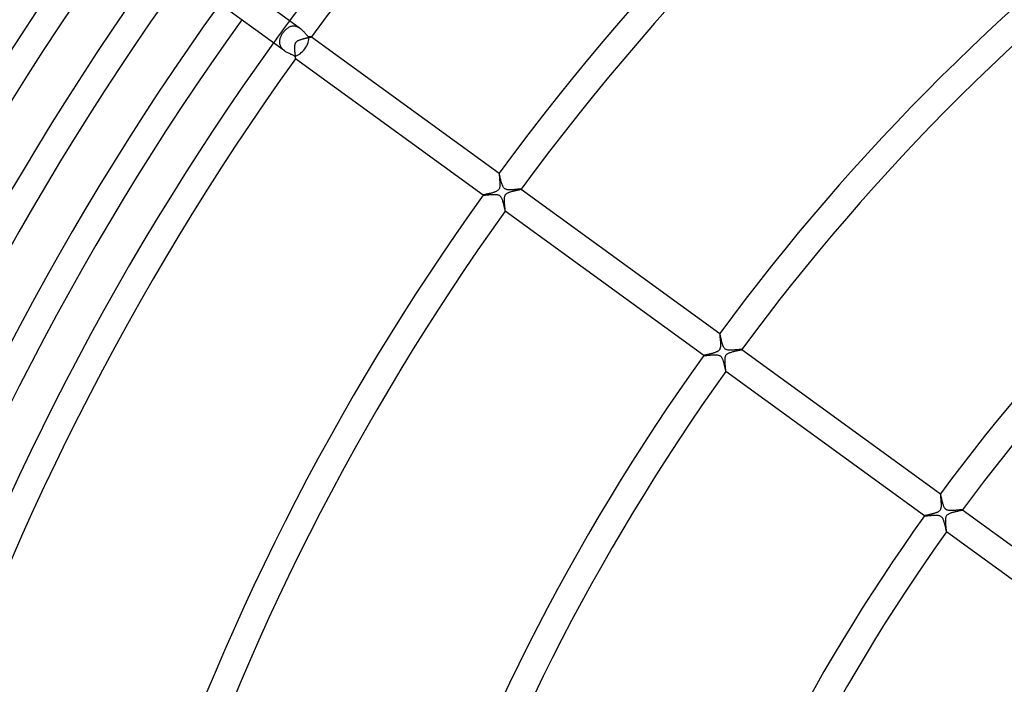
# Model space of a CAD drawing. Header units: millimetres. Extents: x -660 to 660, y -630 to 630.
# Tile 28 of 125: x -362 to -218, y 139 to 237. Entities that reach past the tile are written whole.
import ezdxf

# ---------------------------------------------------------------- set-up
doc = ezdxf.new("R2010")
doc.units = ezdxf.units.MM
doc.layers.add('HIDDEN', color=7, linetype='Continuous')
doc.layers.add('THICK', color=7, linetype='Continuous')

msp = doc.modelspace()

# ---------------------------------------------------------------- linework, layer by layer
at = {"layer": 'HIDDEN'}
for p, q in [((-322.97, 235.43), (-323.06, 235.35)), ((-322.88, 235.51), (-322.97, 235.43)), ((-322.78, 235.59), (-322.88, 235.51)), ((-322.69, 235.65), (-322.78, 235.59)), ((-322.59, 235.72), (-322.69, 235.65)), ((-322.48, 235.77), (-322.59, 235.72)), ((-322.38, 235.82), (-322.48, 235.77)), ((-322.27, 235.86), (-322.38, 235.82)), ((-322.16, 235.89), (-322.27, 235.86)), ((-322.05, 235.91), (-322.16, 235.89)), ((-321.94, 235.92), (-322.05, 235.91)), ((-321.83, 235.93), (-321.94, 235.92)), ((-321.71, 235.92), (-321.83, 235.93)), ((-321.6, 235.91), (-321.71, 235.92)), ((-321.48, 235.88), (-321.6, 235.91)), ((-321.36, 235.85), (-321.48, 235.88)), ((-321.25, 235.81), (-321.36, 235.85)), ((-321.14, 235.75), (-321.25, 235.81)), ((-321.02, 235.69), (-321.14, 235.75)), ((-320.92, 235.63), (-321.02, 235.69)), ((-320.81, 235.56), (-320.92, 235.63)), ((-323.85, 234), (-323.88, 233.89)), ((-323.83, 234.11), (-323.85, 234)), ((-323.79, 234.21), (-323.83, 234.11)), ((-323.75, 234.32), (-323.79, 234.21)), ((-323.7, 234.43), (-323.75, 234.32)), ((-323.65, 234.54), (-323.7, 234.43)), ((-323.59, 234.65), (-323.65, 234.54)), ((-323.53, 234.75), (-323.59, 234.65)), ((-323.46, 234.85), (-323.53, 234.75)), ((-323.39, 234.96), (-323.46, 234.85)), ((-323.31, 235.06), (-323.39, 234.96)), ((-323.23, 235.16), (-323.31, 235.06)), ((-323.15, 235.25), (-323.23, 235.16)), ((-323.06, 235.35), (-323.15, 235.25)), ((-320.92, 233.93), (-320.85, 233.95)), ((-320.85, 233.95), (-320.78, 233.98)), ((-320.78, 233.98), (-320.7, 234)), ((-320.7, 234), (-320.63, 234.02)), ((-320.63, 234.02), (-320.55, 234.04)), ((-320.55, 234.04), (-320.47, 234.07)), ((-320.47, 234.07), (-320.39, 234.09)), ((-320.39, 234.09), (-320.31, 234.11)), ((-320.31, 234.11), (-320.23, 234.13)), ((-320.23, 234.13), (-320.15, 234.15)), ((-320.15, 234.15), (-320.07, 234.16)), ((-320.07, 234.16), (-320, 234.18)), ((-320, 234.18), (-319.93, 234.2)), ((-319.93, 234.2), (-319.86, 234.21)), ((-319.86, 234.21), (-319.79, 234.23)), ((-319.79, 234.23), (-319.72, 234.24)), ((-319.72, 234.24), (-319.66, 234.26)), ((-319.66, 234.26), (-319.6, 234.27)), ((-319.6, 234.27), (-319.54, 234.28)), ((-319.54, 234.28), (-319.49, 234.3)), ((-319.49, 234.3), (-319.44, 234.31)), ((-319.44, 234.31), (-319.39, 234.32)), ((-319.39, 234.32), (-319.35, 234.33)), ((-319.35, 234.33), (-319.31, 234.34)), ((-319.31, 234.34), (-319.28, 234.35)), ((-319.28, 234.35), (-319.25, 234.35)), ((-319.25, 234.35), (-319.23, 234.36)), ((-319.23, 234.36), (-319.21, 234.37)), ((-319.21, 234.37), (-319.2, 234.37)), ((-319.2, 234.37), (-319.19, 234.38)), ((-319.19, 234.38), (-319.19, 234.38)), ((-319.19, 234.38), (-319.19, 234.38)), ((-319.19, 234.38), (-319.19, 234.38)), ((-319.19, 234.38), (-319.19, 234.38)), ((-319.19, 234.38), (-319.19, 234.38)), ((-319.19, 234.38), (-319.19, 234.38)), ((-323.89, 233.78), (-323.9, 233.67)), ((-323.9, 233.67), (-323.9, 233.56)), ((-323.9, 233.56), (-323.89, 233.45)), ((-323.88, 233.89), (-323.89, 233.78)), ((-323.89, 233.45), (-323.88, 233.34)), ((-323.88, 233.34), (-323.85, 233.24)), ((-323.85, 233.24), (-323.82, 233.13)), ((-323.82, 233.13), (-323.78, 233.03)), ((-323.78, 233.03), (-323.73, 232.93)), ((-323.73, 232.93), (-323.67, 232.83)), ((-323.67, 232.83), (-323.6, 232.74)), ((-323.6, 232.74), (-323.52, 232.64)), ((-323.52, 232.64), (-323.44, 232.56)), ((-323.44, 232.56), (-323.35, 232.47)), ((-321.65, 232.96), (-321.64, 233.09)), ((-321.65, 232.82), (-321.65, 232.96)), ((-321.65, 232.68), (-321.65, 232.82)), ((-321.64, 232.53), (-321.65, 232.68)), ((-321.64, 233.09), (-321.62, 233.22)), ((-321.64, 232.38), (-321.64, 232.53)), ((-321.62, 233.22), (-321.6, 233.32)), ((-321.6, 233.32), (-321.57, 233.41)), ((-321.57, 233.41), (-321.54, 233.47)), ((-321.54, 233.47), (-321.51, 233.54)), ((-321.51, 233.54), (-321.47, 233.6)), ((-321.47, 233.6), (-321.42, 233.65)), ((-321.42, 233.65), (-321.36, 233.7)), ((-321.36, 233.7), (-321.31, 233.74)), ((-321.31, 233.74), (-321.25, 233.78)), ((-321.25, 233.78), (-321.19, 233.82)), ((-321.19, 233.82), (-321.12, 233.85)), ((-321.12, 233.85), (-321.06, 233.88)), ((-321.06, 233.88), (-320.99, 233.9)), ((-320.99, 233.9), (-320.92, 233.93)), ((-323.35, 232.47), (-323.26, 232.39)), ((-323.26, 232.39), (-323.16, 232.32)), ((-321.63, 232.23), (-321.64, 232.38)), ((-321.61, 232.07), (-321.63, 232.23)), ((-321.6, 231.93), (-321.61, 232.07)), ((-321.59, 231.79), (-321.6, 231.93)), ((-321.57, 231.66), (-321.59, 231.79)), ((-321.56, 231.54), (-321.57, 231.66)), ((-321.55, 231.43), (-321.56, 231.54)), ((-321.55, 231.34), (-321.55, 231.43)), ((-321.54, 231.26), (-321.55, 231.34)), ((-321.54, 231.2), (-321.54, 231.26)), ((-321.54, 231.16), (-321.54, 231.2)), ((-321.54, 231.14), (-321.54, 231.16)), ((-321.54, 231.14), (-321.54, 231.14)), ((-321.54, 231.14), (-321.54, 231.14)), ((-321.54, 231.14), (-321.54, 231.14)), ((-321.54, 231.14), (-321.54, 231.14)), ((-321.54, 231.14), (-321.54, 231.14)), ((-321.54, 231.14), (-321.54, 231.14)), ((-291.68, 214.39), (-291.69, 214.39)), ((-291.69, 214.39), (-291.69, 214.39)), ((-291.69, 214.39), (-291.69, 214.38)), ((-291.69, 214.38), (-291.69, 214.35)), ((-291.69, 214.35), (-291.69, 214.32)), ((-291.69, 214.32), (-291.69, 214.27)), ((-291.69, 214.27), (-291.68, 214.21)), ((-291.68, 214.39), (-291.68, 214.39)), ((-291.68, 214.39), (-291.68, 214.39)), ((-291.68, 214.39), (-291.68, 214.39)), ((-291.68, 214.39), (-291.68, 214.39)), ((-291.68, 214.21), (-291.68, 214.14)), ((-291.68, 214.14), (-291.67, 214.06)), ((-291.67, 214.06), (-291.66, 213.98)), ((-291.66, 213.98), (-291.65, 213.88)), ((-291.65, 213.88), (-291.65, 213.78)), ((-291.65, 213.78), (-291.64, 213.68)), ((-291.62, 212.28), (-291.65, 212.18)), ((-291.64, 213.68), (-291.63, 213.57)), ((-291.63, 213.57), (-291.62, 213.45)), ((-291.62, 213.45), (-291.61, 213.33)), ((-291.6, 212.39), (-291.62, 212.28)), ((-291.61, 213.33), (-291.6, 213.21)), ((-291.6, 213.21), (-291.59, 213.09)), ((-291.59, 212.5), (-291.6, 212.39)), ((-291.59, 213.09), (-291.59, 212.96)), ((-291.59, 212.96), (-291.58, 212.84)), ((-291.58, 212.61), (-291.59, 212.5)), ((-291.58, 212.84), (-291.58, 212.73)), ((-291.58, 212.73), (-291.58, 212.61)), ((-294.01, 211.17), (-294.03, 211.16)), ((-294.03, 211.16), (-294.03, 211.16)), ((-294.03, 211.16), (-294.03, 211.16)), ((-294.03, 211.16), (-294.03, 211.16)), ((-294.03, 211.16), (-294.03, 211.16)), ((-294.03, 211.16), (-294.03, 211.16)), ((-294.03, 211.16), (-294.03, 211.16)), ((-294.03, 211.16), (-294.03, 211.16)), ((-293.98, 211.18), (-294.01, 211.17)), ((-293.95, 211.19), (-293.98, 211.18)), ((-293.9, 211.2), (-293.95, 211.19)), ((-293.85, 211.21), (-293.9, 211.2)), ((-293.8, 211.23), (-293.85, 211.21)), ((-293.73, 211.24), (-293.8, 211.23)), ((-293.66, 211.26), (-293.73, 211.24)), ((-293.59, 211.28), (-293.66, 211.26)), ((-293.51, 211.29), (-293.59, 211.28)), ((-293.42, 211.31), (-293.51, 211.29)), ((-293.33, 211.33), (-293.42, 211.31)), ((-293.24, 211.35), (-293.33, 211.33)), ((-293.15, 211.38), (-293.24, 211.35)), ((-293.06, 211.4), (-293.15, 211.38)), ((-292.96, 211.42), (-293.06, 211.4)), ((-292.86, 211.45), (-292.96, 211.42)), ((-292.76, 211.47), (-292.86, 211.45)), ((-292.67, 211.5), (-292.76, 211.47)), ((-292.57, 211.53), (-292.67, 211.5)), ((-292.47, 211.56), (-292.57, 211.53)), ((-292.38, 211.59), (-292.47, 211.56)), ((-292.3, 211.62), (-292.38, 211.59)), ((-292.21, 211.65), (-292.3, 211.62)), ((-292.13, 211.68), (-292.21, 211.65)), ((-292.05, 211.72), (-292.13, 211.68)), ((-291.98, 211.77), (-292.05, 211.72)), ((-291.91, 211.82), (-291.98, 211.77)), ((-291.84, 211.87), (-291.91, 211.82)), ((-291.78, 211.94), (-291.84, 211.87)), ((-291.73, 212.01), (-291.78, 211.94)), ((-291.68, 212.09), (-291.73, 212.01)), ((-291.65, 212.18), (-291.68, 212.09)), ((-290.9, 210.71), (-290.89, 210.84)), ((-290.89, 210.84), (-290.86, 210.96)), ((-290.86, 210.96), (-290.84, 211.05)), ((-290.84, 211.05), (-290.81, 211.12)), ((-290.81, 211.12), (-290.77, 211.19)), ((-290.77, 211.19), (-290.73, 211.25)), ((-290.73, 211.25), (-290.68, 211.31)), ((-290.68, 211.31), (-290.62, 211.36)), ((-290.62, 211.36), (-290.56, 211.41)), ((-290.56, 211.41), (-290.5, 211.45)), ((-290.5, 211.45), (-290.43, 211.48)), ((-290.43, 211.48), (-290.37, 211.52)), ((-290.37, 211.52), (-290.3, 211.55)), ((-290.3, 211.55), (-290.23, 211.58)), ((-290.23, 211.58), (-290.16, 211.6)), ((-290.16, 211.6), (-290.08, 211.63)), ((-290.08, 211.63), (-290.01, 211.65)), ((-290.01, 211.65), (-289.93, 211.67)), ((-289.93, 211.67), (-289.85, 211.7)), ((-289.85, 211.7), (-289.76, 211.72)), ((-289.76, 211.72), (-289.68, 211.74)), ((-289.68, 211.74), (-289.6, 211.76)), ((-289.6, 211.76), (-289.51, 211.78)), ((-289.51, 211.78), (-289.43, 211.8)), ((-289.43, 211.8), (-289.35, 211.82)), ((-289.35, 211.82), (-289.27, 211.84)), ((-289.27, 211.84), (-289.19, 211.86)), ((-289.19, 211.86), (-289.11, 211.88)), ((-289.11, 211.88), (-289.04, 211.89)), ((-289.04, 211.89), (-288.97, 211.91)), ((-288.97, 211.91), (-288.9, 211.92)), ((-288.9, 211.92), (-288.84, 211.94)), ((-288.84, 211.94), (-288.78, 211.95)), ((-288.78, 211.95), (-288.72, 211.96)), ((-288.72, 211.96), (-288.67, 211.98)), ((-288.67, 211.98), (-288.62, 211.99)), ((-288.62, 211.99), (-288.58, 212)), ((-288.58, 212), (-288.54, 212.01)), ((-288.54, 212.01), (-288.51, 212.02)), ((-288.51, 212.02), (-288.49, 212.02)), ((-288.49, 212.02), (-288.47, 212.03)), ((-288.47, 212.03), (-288.46, 212.04)), ((-288.46, 212.04), (-288.45, 212.04)), ((-288.45, 212.04), (-288.45, 212.04)), ((-288.45, 212.04), (-288.45, 212.04)), ((-288.45, 212.04), (-288.45, 212.04)), ((-288.45, 212.04), (-288.45, 212.04)), ((-288.45, 212.04), (-288.45, 212.04)), ((-288.45, 212.04), (-288.45, 212.04)), ((-290.91, 210.57), (-290.9, 210.71)), ((-290.91, 210.43), (-290.91, 210.57)), ((-290.91, 210.28), (-290.91, 210.43)), ((-290.9, 210.13), (-290.91, 210.28)), ((-290.89, 209.99), (-290.9, 210.13)), ((-290.88, 209.85), (-290.89, 209.99)), ((-290.87, 209.71), (-290.88, 209.85)), ((-290.86, 209.58), (-290.87, 209.71)), ((-290.84, 209.46), (-290.86, 209.58)), ((-290.83, 209.34), (-290.84, 209.46)), ((-290.82, 209.23), (-290.83, 209.34)), ((-290.81, 209.13), (-290.82, 209.23)), ((-290.81, 209.04), (-290.81, 209.13)), ((-290.8, 208.97), (-290.81, 209.04)), ((-290.8, 208.9), (-290.8, 208.97)), ((-290.79, 208.85), (-290.8, 208.9)), ((-290.8, 208.81), (-290.79, 208.82)), ((-290.8, 208.81), (-290.8, 208.81)), ((-290.8, 208.81), (-290.8, 208.81)), ((-290.8, 208.81), (-290.8, 208.81)), ((-290.8, 208.81), (-290.8, 208.81)), ((-290.8, 208.81), (-290.8, 208.81)), ((-290.8, 208.81), (-290.8, 208.81)), ((-290.79, 208.82), (-290.79, 208.85)), ((-259.32, 190.88), (-259.33, 190.87)), ((-259.33, 190.87), (-259.33, 190.86)), ((-259.33, 190.86), (-259.33, 190.85)), ((-259.33, 190.85), (-259.33, 190.83)), ((-259.33, 190.83), (-259.33, 190.8)), ((-259.33, 190.8), (-259.33, 190.77)), ((-259.33, 190.77), (-259.32, 190.74)), ((-259.32, 190.88), (-259.32, 190.88)), ((-259.32, 190.88), (-259.32, 190.88)), ((-259.32, 190.88), (-259.32, 190.88)), ((-259.32, 190.88), (-259.32, 190.88)), ((-259.32, 190.88), (-259.32, 190.88)), ((-259.32, 190.88), (-259.32, 190.88)), ((-259.32, 190.74), (-259.32, 190.7)), ((-259.32, 190.7), (-259.32, 190.66)), ((-259.32, 190.66), (-259.32, 190.62)), ((-259.32, 190.62), (-259.31, 190.57)), ((-259.31, 190.57), (-259.31, 190.52)), ((-259.31, 190.52), (-259.3, 190.46)), ((-259.3, 190.46), (-259.3, 190.4)), ((-259.3, 190.4), (-259.29, 190.34)), ((-259.29, 190.34), (-259.29, 190.28)), ((-259.29, 190.28), (-259.28, 190.22)), ((-259.28, 190.22), (-259.27, 190.15)), ((-259.27, 190.15), (-259.27, 190.08)), ((-259.27, 190.08), (-259.26, 190.01)), ((-259.26, 190.01), (-259.26, 189.93)), ((-259.26, 189.93), (-259.25, 189.86)), ((-259.25, 189.86), (-259.24, 189.78)), ((-259.24, 189.78), (-259.24, 189.7)), ((-259.24, 189.7), (-259.23, 189.63)), ((-259.23, 189.63), (-259.23, 189.55)), ((-259.23, 189.55), (-259.23, 189.47)), ((-259.23, 189.47), (-259.22, 189.39)), ((-259.22, 189.39), (-259.22, 189.31)), ((-259.22, 189.31), (-259.22, 189.24)), ((-259.22, 189.24), (-259.22, 189.17)), ((-261.37, 187.73), (-261.44, 187.71)), ((-261.28, 187.75), (-261.37, 187.73)), ((-261.19, 187.77), (-261.28, 187.75)), ((-261.1, 187.79), (-261.19, 187.77)), ((-260.99, 187.82), (-261.1, 187.79)), ((-260.89, 187.84), (-260.99, 187.82)), ((-260.77, 187.87), (-260.89, 187.84)), ((-260.65, 187.9), (-260.77, 187.87)), ((-260.53, 187.93), (-260.65, 187.9)), ((-260.41, 187.96), (-260.53, 187.93)), ((-260.3, 187.99), (-260.41, 187.96)), ((-260.19, 188.02), (-260.3, 187.99)), ((-260.08, 188.06), (-260.19, 188.02)), ((-259.98, 188.09), (-260.08, 188.06)), ((-259.88, 188.13), (-259.98, 188.09)), ((-259.78, 188.17), (-259.88, 188.13)), ((-259.7, 188.21), (-259.78, 188.17)), ((-259.62, 188.26), (-259.7, 188.21)), ((-259.55, 188.3), (-259.62, 188.26)), ((-259.49, 188.35), (-259.55, 188.3)), ((-259.44, 188.4), (-259.49, 188.35)), ((-259.4, 188.45), (-259.44, 188.4)), ((-259.36, 188.5), (-259.4, 188.45)), ((-259.33, 188.55), (-259.36, 188.5)), ((-259.31, 188.61), (-259.33, 188.55)), ((-259.29, 188.67), (-259.31, 188.61)), ((-259.27, 188.74), (-259.29, 188.67)), ((-259.25, 188.81), (-259.27, 188.74)), ((-259.24, 188.88), (-259.25, 188.81)), ((-259.23, 188.95), (-259.24, 188.88)), ((-259.22, 189.09), (-259.23, 189.02)), ((-259.23, 189.02), (-259.23, 188.95)), ((-259.22, 189.17), (-259.22, 189.09)), ((-258.41, 187.68), (-258.37, 187.73)), ((-258.37, 187.73), (-258.33, 187.79)), ((-258.33, 187.79), (-258.27, 187.84)), ((-258.27, 187.84), (-258.21, 187.89)), ((-258.21, 187.89), (-258.13, 187.94)), ((-258.13, 187.94), (-258.04, 187.99)), ((-258.04, 187.99), (-257.95, 188.03)), ((-257.95, 188.03), (-257.84, 188.07)), ((-257.84, 188.07), (-257.73, 188.11)), ((-257.73, 188.11), (-257.62, 188.15)), ((-257.62, 188.15), (-257.5, 188.18)), ((-257.5, 188.18), (-257.38, 188.22)), ((-257.38, 188.22), (-257.25, 188.25)), ((-257.25, 188.25), (-257.12, 188.28)), ((-257.12, 188.28), (-256.99, 188.31)), ((-256.99, 188.31), (-256.87, 188.34)), ((-256.87, 188.34), (-256.75, 188.37)), ((-256.75, 188.37), (-256.64, 188.39)), ((-256.64, 188.39), (-256.53, 188.41)), ((-256.53, 188.41), (-256.44, 188.43)), ((-256.44, 188.43), (-256.36, 188.45)), ((-256.36, 188.45), (-256.28, 188.47)), ((-256.28, 188.47), (-256.22, 188.49)), ((-256.22, 188.49), (-256.17, 188.5)), ((-256.17, 188.5), (-256.13, 188.51)), ((-256.13, 188.51), (-256.1, 188.52)), ((-256.1, 188.52), (-256.09, 188.53)), ((-256.09, 188.53), (-256.09, 188.53)), ((-256.09, 188.53), (-256.09, 188.53)), ((-256.09, 188.53), (-256.09, 188.53)), ((-256.09, 188.53), (-256.09, 188.53)), ((-256.09, 188.53), (-256.09, 188.53)), ((-256.09, 188.53), (-256.09, 188.53)), ((-261.66, 187.65), (-261.67, 187.65)), ((-261.67, 187.65), (-261.67, 187.65)), ((-261.67, 187.65), (-261.67, 187.65)), ((-261.67, 187.65), (-261.67, 187.65)), ((-261.67, 187.65), (-261.67, 187.64)), ((-261.67, 187.64), (-261.67, 187.64)), ((-261.67, 187.64), (-261.67, 187.64)), ((-261.64, 187.66), (-261.66, 187.65)), ((-261.61, 187.67), (-261.64, 187.66)), ((-261.56, 187.69), (-261.61, 187.67)), ((-261.5, 187.7), (-261.56, 187.69)), ((-261.44, 187.71), (-261.5, 187.7)), ((-258.55, 187.11), (-258.54, 187.18)), ((-258.55, 187.03), (-258.55, 187.11)), ((-258.55, 186.95), (-258.55, 187.03)), ((-258.55, 186.87), (-258.55, 186.95)), ((-258.55, 186.79), (-258.55, 186.87)), ((-258.54, 186.71), (-258.55, 186.79)), ((-258.54, 187.18), (-258.53, 187.26)), ((-258.54, 186.62), (-258.54, 186.71)), ((-258.53, 186.54), (-258.54, 186.62)), ((-258.53, 187.26), (-258.52, 187.34)), ((-258.53, 186.46), (-258.53, 186.54)), ((-258.52, 186.38), (-258.53, 186.46)), ((-258.52, 187.34), (-258.51, 187.41)), ((-258.52, 186.3), (-258.52, 186.38)), ((-258.51, 186.22), (-258.52, 186.3)), ((-258.51, 187.41), (-258.49, 187.49)), ((-258.49, 187.49), (-258.47, 187.56)), ((-258.47, 187.56), (-258.44, 187.62)), ((-258.44, 187.62), (-258.41, 187.68)), ((-258.5, 186.15), (-258.51, 186.22)), ((-258.5, 186.07), (-258.5, 186.15)), ((-258.49, 186), (-258.5, 186.07)), ((-258.48, 185.93), (-258.49, 186)), ((-258.48, 185.86), (-258.48, 185.93)), ((-258.47, 185.8), (-258.48, 185.86)), ((-258.46, 185.74), (-258.47, 185.8)), ((-258.46, 185.68), (-258.46, 185.74)), ((-258.45, 185.63), (-258.46, 185.68)), ((-258.45, 185.58), (-258.45, 185.63)), ((-258.44, 185.53), (-258.45, 185.58)), ((-258.44, 185.48), (-258.44, 185.53)), ((-258.44, 185.44), (-258.44, 185.48)), ((-258.44, 185.41), (-258.44, 185.44)), ((-258.43, 185.38), (-258.44, 185.41)), ((-258.44, 185.3), (-258.44, 185.3)), ((-258.44, 185.3), (-258.44, 185.29)), ((-258.44, 185.29), (-258.44, 185.3)), ((-258.44, 185.3), (-258.44, 185.3)), ((-258.44, 185.3), (-258.44, 185.3)), ((-258.44, 185.3), (-258.43, 185.3)), ((-258.44, 185.29), (-258.44, 185.29)), ((-258.43, 185.35), (-258.43, 185.38)), ((-258.43, 185.33), (-258.43, 185.35)), ((-258.43, 185.31), (-258.43, 185.33)), ((-258.43, 185.3), (-258.43, 185.31)), ((-226.96, 167.37), (-226.97, 167.36)), ((-226.97, 167.36), (-226.97, 167.34)), ((-226.97, 167.34), (-226.97, 167.31)), ((-226.97, 167.31), (-226.97, 167.27)), ((-226.97, 167.27), (-226.96, 167.22)), ((-226.96, 167.37), (-226.96, 167.37)), ((-226.96, 167.37), (-226.96, 167.37)), ((-226.96, 167.37), (-226.96, 167.37)), ((-226.96, 167.37), (-226.96, 167.37)), ((-226.96, 167.37), (-226.96, 167.37)), ((-226.96, 167.37), (-226.96, 167.37)), ((-226.96, 167.22), (-226.96, 167.17)), ((-226.96, 167.17), (-226.95, 167.11)), ((-226.95, 167.11), (-226.95, 167.04)), ((-226.95, 167.04), (-226.94, 166.96)), ((-226.94, 166.96), (-226.93, 166.88)), ((-226.93, 166.88), (-226.93, 166.79)), ((-226.93, 166.79), (-226.92, 166.7)), ((-226.92, 166.7), (-226.91, 166.6)), ((-226.91, 166.6), (-226.9, 166.5)), ((-226.9, 166.5), (-226.89, 166.4)), ((-226.89, 166.4), (-226.88, 166.29)), ((-226.88, 166.29), (-226.88, 166.18)), ((-226.88, 166.18), (-226.87, 166.07)), ((-226.87, 166.07), (-226.87, 165.96)), ((-227.44, 164.65), (-227.52, 164.62)), ((-227.36, 164.69), (-227.44, 164.65)), ((-227.29, 164.72), (-227.36, 164.69)), ((-227.22, 164.77), (-227.29, 164.72)), ((-227.15, 164.82), (-227.22, 164.77)), ((-227.1, 164.87), (-227.15, 164.82)), ((-227.04, 164.93), (-227.1, 164.87)), ((-227, 164.99), (-227.04, 164.93)), ((-226.96, 165.07), (-227, 164.99)), ((-226.93, 165.15), (-226.96, 165.07)), ((-226.9, 165.24), (-226.93, 165.15)), ((-226.88, 165.34), (-226.9, 165.24)), ((-226.87, 165.44), (-226.88, 165.34)), ((-226.87, 165.96), (-226.86, 165.85)), ((-226.86, 165.54), (-226.87, 165.44)), ((-226.86, 165.85), (-226.86, 165.75)), ((-226.86, 165.75), (-226.86, 165.64)), ((-226.86, 165.64), (-226.86, 165.54)), ((-225.35, 164.61), (-225.26, 164.64)), ((-225.26, 164.64), (-225.16, 164.66)), ((-225.16, 164.66), (-225.06, 164.69)), ((-225.06, 164.69), (-224.95, 164.72)), ((-224.95, 164.72), (-224.85, 164.75)), ((-224.85, 164.75), (-224.74, 164.77)), ((-224.74, 164.77), (-224.64, 164.8)), ((-224.64, 164.8), (-224.53, 164.82)), ((-224.53, 164.82), (-224.43, 164.84)), ((-224.43, 164.84), (-224.34, 164.87)), ((-224.34, 164.87), (-224.25, 164.89)), ((-224.25, 164.89), (-224.16, 164.91)), ((-224.16, 164.91), (-224.08, 164.92)), ((-224.08, 164.92), (-224.01, 164.94)), ((-224.01, 164.94), (-223.94, 164.96)), ((-223.94, 164.96), (-223.88, 164.97)), ((-223.88, 164.97), (-223.83, 164.98)), ((-223.83, 164.98), (-223.79, 164.99)), ((-223.79, 164.99), (-223.76, 165)), ((-223.76, 165), (-223.74, 165.01)), ((-223.74, 165.01), (-223.73, 165.02)), ((-223.73, 165.02), (-223.73, 165.02)), ((-223.73, 165.02), (-223.73, 165.02)), ((-223.73, 165.02), (-223.73, 165.02)), ((-223.73, 165.02), (-223.73, 165.02)), ((-223.73, 165.02), (-223.73, 165.02)), ((-223.73, 165.02), (-223.73, 165.02)), ((-229.3, 164.14), (-229.31, 164.14)), ((-229.31, 164.14), (-229.31, 164.13)), ((-229.31, 164.13), (-229.31, 164.13)), ((-229.31, 164.13), (-229.31, 164.13)), ((-229.31, 164.13), (-229.31, 164.13)), ((-229.31, 164.13), (-229.31, 164.13)), ((-229.31, 164.13), (-229.31, 164.13)), ((-229.29, 164.15), (-229.3, 164.14)), ((-229.26, 164.16), (-229.29, 164.15)), ((-229.23, 164.16), (-229.26, 164.16)), ((-229.19, 164.18), (-229.23, 164.16)), ((-229.14, 164.19), (-229.19, 164.18)), ((-229.09, 164.2), (-229.14, 164.19)), ((-229.03, 164.21), (-229.09, 164.2)), ((-228.97, 164.23), (-229.03, 164.21)), ((-228.89, 164.25), (-228.97, 164.23)), ((-228.82, 164.26), (-228.89, 164.25)), ((-228.73, 164.28), (-228.82, 164.26)), ((-228.65, 164.3), (-228.73, 164.28)), ((-228.55, 164.32), (-228.65, 164.3)), ((-228.46, 164.35), (-228.55, 164.32)), ((-228.36, 164.37), (-228.46, 164.35)), ((-228.26, 164.4), (-228.36, 164.37)), ((-228.16, 164.42), (-228.26, 164.4)), ((-228.06, 164.45), (-228.16, 164.42)), ((-227.96, 164.47), (-228.06, 164.45)), ((-227.87, 164.5), (-227.96, 164.47)), ((-227.77, 164.53), (-227.87, 164.5)), ((-227.68, 164.56), (-227.77, 164.53)), ((-227.6, 164.59), (-227.68, 164.56)), ((-227.52, 164.62), (-227.6, 164.59)), ((-226.19, 163.55), (-226.18, 163.64)), ((-226.19, 163.46), (-226.19, 163.55)), ((-226.19, 163.36), (-226.19, 163.46)), ((-226.18, 163.26), (-226.19, 163.36)), ((-226.18, 163.72), (-226.17, 163.81)), ((-226.18, 163.64), (-226.18, 163.72)), ((-226.18, 163.17), (-226.18, 163.26)), ((-226.17, 163.81), (-226.15, 163.9)), ((-226.15, 163.9), (-226.13, 163.99)), ((-226.13, 163.99), (-226.1, 164.07)), ((-226.1, 164.07), (-226.06, 164.15)), ((-226.06, 164.15), (-226.01, 164.23)), ((-226.01, 164.23), (-225.95, 164.3)), ((-225.95, 164.3), (-225.87, 164.36)), ((-225.87, 164.36), (-225.79, 164.41)), ((-225.79, 164.41), (-225.71, 164.46)), ((-225.71, 164.46), (-225.62, 164.5)), ((-225.62, 164.5), (-225.53, 164.54)), ((-225.53, 164.54), (-225.45, 164.57)), ((-225.45, 164.57), (-225.35, 164.61)), ((-226.17, 163.07), (-226.18, 163.17)), ((-226.17, 162.97), (-226.17, 163.07)), ((-226.16, 162.87), (-226.17, 162.97)), ((-226.15, 162.77), (-226.16, 162.87)), ((-226.15, 162.68), (-226.15, 162.77)), ((-226.14, 162.58), (-226.15, 162.68)), ((-226.13, 162.49), (-226.14, 162.58)), ((-226.12, 162.4), (-226.13, 162.49)), ((-226.11, 162.32), (-226.12, 162.4)), ((-226.1, 162.24), (-226.11, 162.32)), ((-226.1, 162.16), (-226.1, 162.24)), ((-226.09, 162.09), (-226.1, 162.16)), ((-226.08, 162.03), (-226.09, 162.09)), ((-226.08, 161.97), (-226.08, 162.03)), ((-226.08, 161.92), (-226.08, 161.97)), ((-226.07, 161.87), (-226.08, 161.92)), ((-226.08, 161.78), (-226.07, 161.79)), ((-226.08, 161.78), (-226.08, 161.78)), ((-226.08, 161.78), (-226.08, 161.78)), ((-226.08, 161.78), (-226.08, 161.78)), ((-226.08, 161.78), (-226.08, 161.78)), ((-226.08, 161.78), (-226.08, 161.78)), ((-226.08, 161.78), (-226.08, 161.78)), ((-226.07, 161.84), (-226.07, 161.87)), ((-226.07, 161.81), (-226.07, 161.84)), ((-226.07, 161.79), (-226.07, 161.81))]:
    msp.add_line(p, q, dxfattribs=at)
msp.add_arc((0, 0), 400, 143.7135, 144.2865, dxfattribs=at)
at = {"layer": 'THICK'}
for p, q in [((-320.81, 235.56), (-335.81, 246.45)), ((-323.16, 232.32), (-338.16, 243.22)), ((-320.71, 235.48), (-320.81, 235.56)), ((-320.61, 235.39), (-320.71, 235.48)), ((-320.51, 235.3), (-320.61, 235.39)), ((-320.42, 235.21), (-320.51, 235.3)), ((-320.33, 235.12), (-320.42, 235.21)), ((-320.24, 235.03), (-320.33, 235.12)), ((-320.16, 234.94), (-320.24, 235.03)), ((-320.08, 234.85), (-320.16, 234.94)), ((-320.01, 234.76), (-320.08, 234.85)), ((-319.94, 234.68), (-320.01, 234.76)), ((-319.87, 234.6), (-319.94, 234.68)), ((-319.8, 234.53), (-319.87, 234.6)), ((-319.74, 234.47), (-319.8, 234.53)), ((-319.68, 234.41), (-319.74, 234.47)), ((-319.62, 234.36), (-319.68, 234.41)), ((-319.57, 234.36), (-319.62, 234.36)), ((-319.52, 234.36), (-319.57, 234.36)), ((-319.47, 234.37), (-319.52, 234.36)), ((-319.43, 234.37), (-319.47, 234.37)), ((-319.39, 234.38), (-319.43, 234.37)), ((-319.35, 234.38), (-319.39, 234.38)), ((-319.32, 234.38), (-319.35, 234.38)), ((-319.29, 234.38), (-319.32, 234.38)), ((-319.26, 234.38), (-319.29, 234.38)), ((-319.24, 234.38), (-319.26, 234.38)), ((-319.22, 234.38), (-319.24, 234.38)), ((-319.21, 234.38), (-319.22, 234.38)), ((-319.2, 234.38), (-319.21, 234.38)), ((-319.19, 234.38), (-319.2, 234.38)), ((-319.19, 234.38), (-291.68, 214.39)), ((-323.16, 232.32), (-323.06, 232.25)), ((-323.06, 232.25), (-322.95, 232.18)), ((-322.95, 232.18), (-322.84, 232.11)), ((-322.84, 232.11), (-322.72, 232.05)), ((-322.72, 232.05), (-322.61, 232)), ((-322.61, 232), (-322.5, 231.95)), ((-322.5, 231.95), (-322.39, 231.9)), ((-322.39, 231.9), (-322.28, 231.85)), ((-322.28, 231.85), (-322.18, 231.81)), ((-322.18, 231.81), (-322.08, 231.77)), ((-322.08, 231.77), (-321.98, 231.72)), ((-321.98, 231.72), (-321.89, 231.68)), ((-321.89, 231.68), (-321.8, 231.64)), ((-321.8, 231.64), (-321.72, 231.6)), ((-321.72, 231.6), (-321.65, 231.56)), ((-321.65, 231.56), (-321.64, 231.49)), ((-321.64, 231.49), (-321.62, 231.42)), ((-321.62, 231.42), (-321.61, 231.36)), ((-321.61, 231.36), (-321.6, 231.31)), ((-321.6, 231.31), (-321.58, 231.26)), ((-321.58, 231.26), (-321.57, 231.22)), ((-321.57, 231.22), (-321.56, 231.19)), ((-321.56, 231.19), (-321.56, 231.17)), ((-321.56, 231.17), (-321.55, 231.15)), ((-321.55, 231.15), (-321.54, 231.14)), ((-294.03, 211.16), (-321.54, 231.14)), ((-291.67, 214.38), (-291.68, 214.39)), ((-291.66, 214.34), (-291.67, 214.38)), ((-291.65, 214.29), (-291.66, 214.34)), ((-291.63, 214.22), (-291.65, 214.29)), ((-291.61, 214.13), (-291.63, 214.22)), ((-291.59, 214.03), (-291.61, 214.13)), ((-291.56, 213.92), (-291.59, 214.03)), ((-291.53, 213.8), (-291.56, 213.92)), ((-291.51, 213.67), (-291.53, 213.8)), ((-291.47, 213.53), (-291.51, 213.67)), ((-291.44, 213.4), (-291.47, 213.53)), ((-291.41, 213.26), (-291.44, 213.4)), ((-291.37, 213.12), (-291.41, 213.26)), ((-291.34, 212.98), (-291.37, 213.12)), ((-291.3, 212.85), (-291.34, 212.98)), ((-291.26, 212.72), (-291.3, 212.85)), ((-291.21, 212.6), (-291.26, 212.72)), ((-291.16, 212.49), (-291.21, 212.6)), ((-291.11, 212.38), (-291.16, 212.49)), ((-291.06, 212.29), (-291.11, 212.38)), ((-291, 212.22), (-291.06, 212.29)), ((-294.03, 211.16), (-294.02, 211.15)), ((-294.02, 211.15), (-294, 211.15)), ((-294, 211.15), (-293.96, 211.15)), ((-293.96, 211.15), (-293.91, 211.16)), ((-293.91, 211.16), (-293.85, 211.16)), ((-293.85, 211.16), (-293.78, 211.17)), ((-293.78, 211.17), (-293.7, 211.17)), ((-293.7, 211.17), (-293.61, 211.18)), ((-293.61, 211.18), (-293.52, 211.19)), ((-293.52, 211.19), (-293.42, 211.2)), ((-293.42, 211.2), (-293.31, 211.21)), ((-293.31, 211.21), (-293.2, 211.22)), ((-293.2, 211.22), (-293.09, 211.23)), ((-293.09, 211.23), (-292.97, 211.24)), ((-292.97, 211.24), (-292.84, 211.25)), ((-292.84, 211.25), (-292.72, 211.25)), ((-292.72, 211.25), (-292.6, 211.26)), ((-292.6, 211.26), (-292.48, 211.26)), ((-292.48, 211.26), (-292.36, 211.27)), ((-292.36, 211.27), (-292.25, 211.26)), ((-292.25, 211.26), (-292.14, 211.26)), ((-292.14, 211.26), (-292.04, 211.25)), ((-292.04, 211.25), (-291.95, 211.23)), ((-291.95, 211.23), (-291.87, 211.21)), ((-291.87, 211.21), (-291.8, 211.19)), ((-291.8, 211.19), (-291.75, 211.17)), ((-291.75, 211.17), (-291.7, 211.15)), ((-291.7, 211.15), (-291.65, 211.12)), ((-291.65, 211.12), (-291.61, 211.09)), ((-291.61, 211.09), (-291.57, 211.06)), ((-291.57, 211.06), (-291.53, 211.02)), ((-291.53, 211.02), (-291.49, 210.98)), ((-291.49, 210.98), (-291.45, 210.93)), ((-291.45, 210.93), (-291.41, 210.87)), ((-291.41, 210.87), (-291.37, 210.8)), ((-290.95, 212.17), (-291, 212.22)), ((-290.89, 212.12), (-290.95, 212.17)), ((-290.83, 212.08), (-290.89, 212.12)), ((-290.76, 212.04), (-290.83, 212.08)), ((-290.69, 212.01), (-290.76, 212.04)), ((-290.62, 211.99), (-290.69, 212.01)), ((-290.55, 211.97), (-290.62, 211.99)), ((-290.48, 211.96), (-290.55, 211.97)), ((-290.41, 211.95), (-290.48, 211.96)), ((-290.34, 211.95), (-290.41, 211.95)), ((-290.26, 211.94), (-290.34, 211.95)), ((-290.19, 211.94), (-290.26, 211.94)), ((-290.11, 211.94), (-290.19, 211.94)), ((-290.03, 211.94), (-290.11, 211.94)), ((-289.95, 211.94), (-290.03, 211.94)), ((-289.86, 211.94), (-289.95, 211.94)), ((-289.78, 211.95), (-289.86, 211.94)), ((-289.69, 211.95), (-289.78, 211.95)), ((-289.61, 211.96), (-289.69, 211.95)), ((-289.53, 211.96), (-289.61, 211.96)), ((-289.45, 211.97), (-289.53, 211.96)), ((-289.37, 211.98), (-289.45, 211.97)), ((-289.29, 211.98), (-289.37, 211.98)), ((-289.21, 211.99), (-289.29, 211.98)), ((-289.14, 212), (-289.21, 211.99)), ((-289.07, 212), (-289.14, 212)), ((-289, 212.01), (-289.07, 212)), ((-288.94, 212.01), (-289, 212.01)), ((-288.87, 212.02), (-288.94, 212.01)), ((-288.81, 212.02), (-288.87, 212.02)), ((-288.76, 212.03), (-288.81, 212.02)), ((-288.71, 212.03), (-288.76, 212.03)), ((-288.66, 212.04), (-288.71, 212.03)), ((-288.61, 212.04), (-288.66, 212.04)), ((-288.57, 212.04), (-288.61, 212.04)), ((-288.54, 212.05), (-288.57, 212.04)), ((-288.51, 212.05), (-288.54, 212.05)), ((-288.49, 212.05), (-288.51, 212.05)), ((-288.47, 212.05), (-288.49, 212.05)), ((-288.46, 212.05), (-288.47, 212.05)), ((-288.45, 212.04), (-288.46, 212.05)), ((-288.45, 212.04), (-259.32, 190.88)), ((-291.37, 210.8), (-291.33, 210.71)), ((-291.33, 210.71), (-291.29, 210.62)), ((-291.29, 210.62), (-291.25, 210.52)), ((-291.25, 210.52), (-291.21, 210.41)), ((-291.21, 210.41), (-291.18, 210.31)), ((-291.18, 210.31), (-291.15, 210.2)), ((-291.15, 210.2), (-291.12, 210.08)), ((-291.12, 210.08), (-291.09, 209.97)), ((-291.09, 209.97), (-291.06, 209.86)), ((-291.06, 209.86), (-291.03, 209.74)), ((-291.03, 209.74), (-291, 209.63)), ((-291, 209.63), (-290.98, 209.52)), ((-290.98, 209.52), (-290.96, 209.42)), ((-290.96, 209.42), (-290.93, 209.32)), ((-290.93, 209.32), (-290.91, 209.22)), ((-290.91, 209.22), (-290.89, 209.14)), ((-290.89, 209.14), (-290.87, 209.06)), ((-290.87, 209.06), (-290.86, 208.99)), ((-290.86, 208.99), (-290.84, 208.93)), ((-290.84, 208.93), (-290.83, 208.88)), ((-290.83, 208.88), (-290.82, 208.84)), ((-290.82, 208.84), (-290.81, 208.82)), ((-290.81, 208.82), (-290.8, 208.81)), ((-261.67, 187.64), (-290.8, 208.81)), ((-259.32, 190.87), (-259.32, 190.88)), ((-259.31, 190.86), (-259.32, 190.87)), ((-259.31, 190.85), (-259.31, 190.86)), ((-259.3, 190.83), (-259.31, 190.85)), ((-259.29, 190.8), (-259.3, 190.83)), ((-259.28, 190.77), (-259.29, 190.8)), ((-259.28, 190.73), (-259.28, 190.77)), ((-259.27, 190.7), (-259.28, 190.73)), ((-259.26, 190.65), (-259.27, 190.7)), ((-259.25, 190.61), (-259.26, 190.65)), ((-259.23, 190.56), (-259.25, 190.61)), ((-259.22, 190.51), (-259.23, 190.56)), ((-259.21, 190.45), (-259.22, 190.51)), ((-259.2, 190.39), (-259.21, 190.45)), ((-259.18, 190.33), (-259.2, 190.39)), ((-259.17, 190.27), (-259.18, 190.33)), ((-259.16, 190.2), (-259.17, 190.27)), ((-259.14, 190.14), (-259.16, 190.2)), ((-259.12, 190.07), (-259.14, 190.14)), ((-259.11, 190), (-259.12, 190.07)), ((-259.09, 189.93), (-259.11, 190)), ((-259.07, 189.85), (-259.09, 189.93)), ((-259.06, 189.78), (-259.07, 189.85)), ((-259.04, 189.71), (-259.06, 189.78)), ((-259.02, 189.63), (-259.04, 189.71)), ((-259, 189.56), (-259.02, 189.63)), ((-258.98, 189.48), (-259, 189.56)), ((-258.96, 189.41), (-258.98, 189.48)), ((-258.94, 189.34), (-258.96, 189.41)), ((-258.91, 189.27), (-258.94, 189.34)), ((-258.89, 189.21), (-258.91, 189.27)), ((-258.87, 189.14), (-258.89, 189.21)), ((-260.74, 187.72), (-260.61, 187.73)), ((-260.61, 187.73), (-260.47, 187.74)), ((-260.47, 187.74), (-260.33, 187.75)), ((-260.33, 187.75), (-260.19, 187.75)), ((-260.19, 187.75), (-260.06, 187.75)), ((-260.06, 187.75), (-259.93, 187.75)), ((-259.93, 187.75), (-259.81, 187.75)), ((-259.81, 187.75), (-259.69, 187.74)), ((-259.69, 187.74), (-259.57, 187.72)), ((-258.85, 189.08), (-258.87, 189.14)), ((-258.82, 189.02), (-258.85, 189.08)), ((-258.79, 188.96), (-258.82, 189.02)), ((-258.76, 188.9), (-258.79, 188.96)), ((-258.73, 188.83), (-258.76, 188.9)), ((-258.69, 188.77), (-258.73, 188.83)), ((-258.64, 188.71), (-258.69, 188.77)), ((-258.59, 188.65), (-258.64, 188.71)), ((-258.53, 188.6), (-258.59, 188.65)), ((-258.47, 188.56), (-258.53, 188.6)), ((-258.39, 188.52), (-258.47, 188.56)), ((-258.31, 188.49), (-258.39, 188.52)), ((-258.22, 188.47), (-258.31, 188.49)), ((-258.11, 188.45), (-258.22, 188.47)), ((-257.99, 188.44), (-258.11, 188.45)), ((-257.87, 188.43), (-257.99, 188.44)), ((-257.75, 188.43), (-257.87, 188.43)), ((-257.62, 188.43), (-257.75, 188.43)), ((-257.49, 188.43), (-257.62, 188.43)), ((-257.36, 188.44), (-257.49, 188.43)), ((-257.23, 188.45), (-257.36, 188.44)), ((-257.1, 188.46), (-257.23, 188.45)), ((-256.97, 188.47), (-257.1, 188.46)), ((-256.84, 188.48), (-256.97, 188.47)), ((-256.72, 188.49), (-256.84, 188.48)), ((-256.6, 188.5), (-256.72, 188.49)), ((-256.5, 188.51), (-256.6, 188.5)), ((-256.4, 188.52), (-256.5, 188.51)), ((-256.31, 188.53), (-256.4, 188.52)), ((-256.24, 188.53), (-256.31, 188.53)), ((-256.18, 188.53), (-256.24, 188.53)), ((-256.13, 188.54), (-256.18, 188.53)), ((-256.1, 188.53), (-256.13, 188.54)), ((-256.09, 188.53), (-256.1, 188.53)), ((-256.09, 188.53), (-226.96, 167.37)), ((-261.67, 187.64), (-261.66, 187.64)), ((-261.66, 187.64), (-261.62, 187.64)), ((-261.62, 187.64), (-261.58, 187.64)), ((-261.58, 187.64), (-261.51, 187.65)), ((-261.51, 187.65), (-261.43, 187.65)), ((-261.43, 187.65), (-261.34, 187.66)), ((-261.34, 187.66), (-261.24, 187.67)), ((-261.24, 187.67), (-261.13, 187.68)), ((-261.13, 187.68), (-261, 187.69)), ((-261, 187.69), (-260.88, 187.7)), ((-260.88, 187.7), (-260.74, 187.72)), ((-259.57, 187.72), (-259.47, 187.69)), ((-259.47, 187.69), (-259.39, 187.66)), ((-259.39, 187.66), (-259.31, 187.63)), ((-259.31, 187.63), (-259.25, 187.58)), ((-259.25, 187.58), (-259.19, 187.54)), ((-259.19, 187.54), (-259.14, 187.48)), ((-259.14, 187.48), (-259.09, 187.42)), ((-259.09, 187.42), (-259.05, 187.35)), ((-259.05, 187.35), (-259.01, 187.29)), ((-259.01, 187.29), (-258.98, 187.22)), ((-258.98, 187.22), (-258.95, 187.16)), ((-258.95, 187.16), (-258.92, 187.09)), ((-258.92, 187.09), (-258.89, 187.02)), ((-258.89, 187.02), (-258.87, 186.95)), ((-258.87, 186.95), (-258.84, 186.88)), ((-258.84, 186.88), (-258.82, 186.8)), ((-258.82, 186.8), (-258.8, 186.72)), ((-258.8, 186.72), (-258.77, 186.64)), ((-258.77, 186.64), (-258.75, 186.56)), ((-258.75, 186.56), (-258.73, 186.47)), ((-258.73, 186.47), (-258.71, 186.39)), ((-258.71, 186.39), (-258.69, 186.31)), ((-258.69, 186.31), (-258.67, 186.23)), ((-258.67, 186.23), (-258.65, 186.15)), ((-258.65, 186.15), (-258.63, 186.08)), ((-258.63, 186.08), (-258.62, 186)), ((-258.62, 186), (-258.6, 185.93)), ((-258.6, 185.93), (-258.58, 185.86)), ((-258.58, 185.86), (-258.57, 185.8)), ((-258.57, 185.8), (-258.55, 185.73)), ((-258.55, 185.73), (-258.54, 185.67)), ((-258.54, 185.67), (-258.53, 185.61)), ((-258.53, 185.61), (-258.51, 185.56)), ((-258.51, 185.56), (-258.5, 185.51)), ((-258.5, 185.51), (-258.49, 185.46)), ((-258.49, 185.46), (-258.48, 185.42)), ((-258.48, 185.42), (-258.47, 185.39)), ((-258.47, 185.39), (-258.46, 185.36)), ((-258.46, 185.36), (-258.46, 185.33)), ((-258.46, 185.33), (-258.45, 185.31)), ((-258.45, 185.31), (-258.44, 185.3)), ((-229.31, 164.13), (-258.44, 185.3)), ((-258.44, 185.3), (-258.44, 185.3)), ((-226.95, 167.36), (-226.96, 167.37)), ((-226.94, 167.33), (-226.95, 167.36)), ((-226.93, 167.29), (-226.94, 167.33)), ((-226.92, 167.24), (-226.93, 167.29)), ((-226.9, 167.17), (-226.92, 167.24)), ((-226.88, 167.1), (-226.9, 167.17)), ((-226.87, 167.01), (-226.88, 167.1)), ((-226.85, 166.92), (-226.87, 167.01)), ((-226.82, 166.82), (-226.85, 166.92)), ((-226.8, 166.72), (-226.82, 166.82)), ((-226.77, 166.61), (-226.8, 166.72)), ((-226.75, 166.49), (-226.77, 166.61)), ((-226.72, 166.38), (-226.75, 166.49)), ((-226.69, 166.26), (-226.72, 166.38)), ((-226.66, 166.15), (-226.69, 166.26)), ((-226.63, 166.03), (-226.66, 166.15)), ((-226.6, 165.92), (-226.63, 166.03)), ((-226.57, 165.8), (-226.6, 165.92)), ((-226.53, 165.7), (-226.57, 165.8)), ((-226.5, 165.59), (-226.53, 165.7)), ((-226.46, 165.5), (-226.5, 165.59)), ((-226.41, 165.41), (-226.46, 165.5)), ((-226.37, 165.33), (-226.41, 165.41)), ((-226.33, 165.26), (-226.37, 165.33)), ((-226.29, 165.21), (-226.33, 165.26)), ((-226.25, 165.17), (-226.29, 165.21)), ((-226.21, 165.13), (-226.25, 165.17)), ((-226.17, 165.1), (-226.21, 165.13)), ((-226.13, 165.07), (-226.17, 165.1)), ((-226.08, 165.04), (-226.13, 165.07)), ((-226.04, 165.01), (-226.08, 165.04)), ((-225.98, 164.99), (-226.04, 165.01)), ((-225.92, 164.97), (-225.98, 164.99)), ((-225.84, 164.95), (-225.92, 164.97)), ((-225.75, 164.94), (-225.84, 164.95)), ((-225.66, 164.93), (-225.75, 164.94)), ((-225.56, 164.92), (-225.66, 164.93)), ((-225.45, 164.92), (-225.56, 164.92)), ((-225.34, 164.92), (-225.45, 164.92)), ((-225.23, 164.92), (-225.34, 164.92)), ((-225.11, 164.92), (-225.23, 164.92)), ((-225, 164.93), (-225.11, 164.92)), ((-224.88, 164.94), (-225, 164.93)), ((-224.77, 164.94), (-224.88, 164.94)), ((-224.65, 164.95), (-224.77, 164.94)), ((-224.54, 164.96), (-224.65, 164.95)), ((-224.43, 164.97), (-224.54, 164.96)), ((-224.33, 164.98), (-224.43, 164.97)), ((-224.23, 164.99), (-224.33, 164.98)), ((-224.14, 165), (-224.23, 164.99)), ((-224.05, 165), (-224.14, 165)), ((-223.97, 165.01), (-224.05, 165)), ((-223.91, 165.02), (-223.97, 165.01)), ((-223.85, 165.02), (-223.91, 165.02)), ((-223.8, 165.02), (-223.85, 165.02)), ((-223.76, 165.02), (-223.8, 165.02)), ((-223.74, 165.02), (-223.76, 165.02)), ((-223.73, 165.02), (-223.74, 165.02)), ((-223.73, 165.02), (-194.6, 143.86)), ((-229.31, 164.13), (-229.3, 164.13)), ((-229.3, 164.13), (-229.27, 164.13)), ((-229.27, 164.13), (-229.23, 164.13)), ((-229.23, 164.13), (-229.18, 164.13)), ((-229.18, 164.13), (-229.12, 164.14)), ((-229.12, 164.14), (-229.05, 164.14)), ((-229.05, 164.14), (-228.97, 164.15)), ((-228.97, 164.15), (-228.88, 164.16)), ((-228.88, 164.16), (-228.78, 164.17)), ((-228.78, 164.17), (-228.67, 164.18)), ((-228.67, 164.18), (-228.56, 164.19)), ((-228.56, 164.19), (-228.45, 164.2)), ((-228.45, 164.2), (-228.33, 164.21)), ((-228.33, 164.21), (-228.21, 164.22)), ((-228.21, 164.22), (-228.09, 164.23)), ((-228.09, 164.23), (-227.97, 164.23)), ((-227.97, 164.23), (-227.85, 164.24)), ((-227.85, 164.24), (-227.74, 164.24)), ((-227.74, 164.24), (-227.63, 164.24)), ((-227.63, 164.24), (-227.52, 164.24)), ((-227.52, 164.24), (-227.41, 164.23)), ((-227.41, 164.23), (-227.31, 164.22)), ((-227.31, 164.22), (-227.21, 164.21)), ((-227.21, 164.21), (-227.12, 164.18)), ((-227.12, 164.18), (-227.03, 164.15)), ((-227.03, 164.15), (-226.96, 164.12)), ((-226.96, 164.12), (-226.89, 164.07)), ((-226.89, 164.07), (-226.83, 164.02)), ((-226.83, 164.02), (-226.77, 163.97)), ((-226.77, 163.97), (-226.72, 163.9)), ((-226.72, 163.9), (-226.67, 163.82)), ((-226.67, 163.82), (-226.63, 163.74)), ((-226.63, 163.74), (-226.59, 163.66)), ((-226.59, 163.66), (-226.56, 163.58)), ((-226.56, 163.58), (-226.53, 163.5)), ((-226.53, 163.5), (-226.5, 163.41)), ((-226.5, 163.41), (-226.47, 163.31)), ((-226.47, 163.31), (-226.44, 163.22)), ((-226.44, 163.22), (-226.41, 163.12)), ((-226.41, 163.12), (-226.38, 163.02)), ((-226.38, 163.02), (-226.36, 162.92)), ((-226.36, 162.92), (-226.33, 162.82)), ((-226.33, 162.82), (-226.31, 162.71)), ((-226.31, 162.71), (-226.28, 162.62)), ((-226.28, 162.62), (-226.26, 162.52)), ((-226.26, 162.52), (-226.24, 162.43)), ((-226.24, 162.43), (-226.22, 162.34)), ((-226.22, 162.34), (-226.2, 162.26)), ((-226.2, 162.26), (-226.18, 162.18)), ((-226.18, 162.18), (-226.17, 162.1)), ((-226.17, 162.1), (-226.15, 162.04)), ((-226.15, 162.04), (-226.14, 161.98)), ((-226.14, 161.98), (-226.12, 161.92)), ((-226.12, 161.92), (-226.11, 161.88)), ((-226.11, 161.88), (-226.1, 161.84)), ((-226.1, 161.84), (-226.09, 161.81)), ((-226.09, 161.81), (-226.08, 161.79)), ((-226.08, 161.79), (-226.08, 161.78)), ((-196.95, 140.62), (-226.08, 161.78))]:
    msp.add_line(p, q, dxfattribs=at)
for radius, start, end in [(400, 108.2865, 143.7135), (396, 108.289, 143.711), (362, 108.3162, 143.6838), (358, 108.3197, 143.6803), (322, 108.3554, 143.6446), (318, 108.3599, 143.6401), (282, 108.4058, 143.5942), (278, 108.4117, 143.5883), (442, 144.2593, 179.7408), (438, 144.2616, 179.7384), (431.25, 144.2657, 179.7343), (427.25, 144.268, 179.732), (420.5, 144.2725, 179.7275), (416.5, 144.2741, 179.7259), (409.75, 144.2797, 179.7204), (405.75, 144.2824, 179.7176), (400, 144.2865, 179.7135), (396, 144.289, 179.711), (362, 144.3162, 179.6839), (358, 144.3197, 179.6803), (322, 144.3555, 179.6446), (318, 144.3599, 179.6401), (282, 144.4059, 179.5941), (278, 144.4117, 179.5883), (242, 144.4729, 179.527)]:
    msp.add_arc((0, 0), radius, start, end, dxfattribs=at)
for start_param, end_param in [(1.570796, 2.614487), (0.527105, 1.570796)]:
    msp.add_ellipse((-321.11, 233.3), major_axis=(-1.18, -1.62), ratio=0.580131, start_param=start_param, end_param=end_param, dxfattribs=at)

doc.saveas('drawing.dxf')
